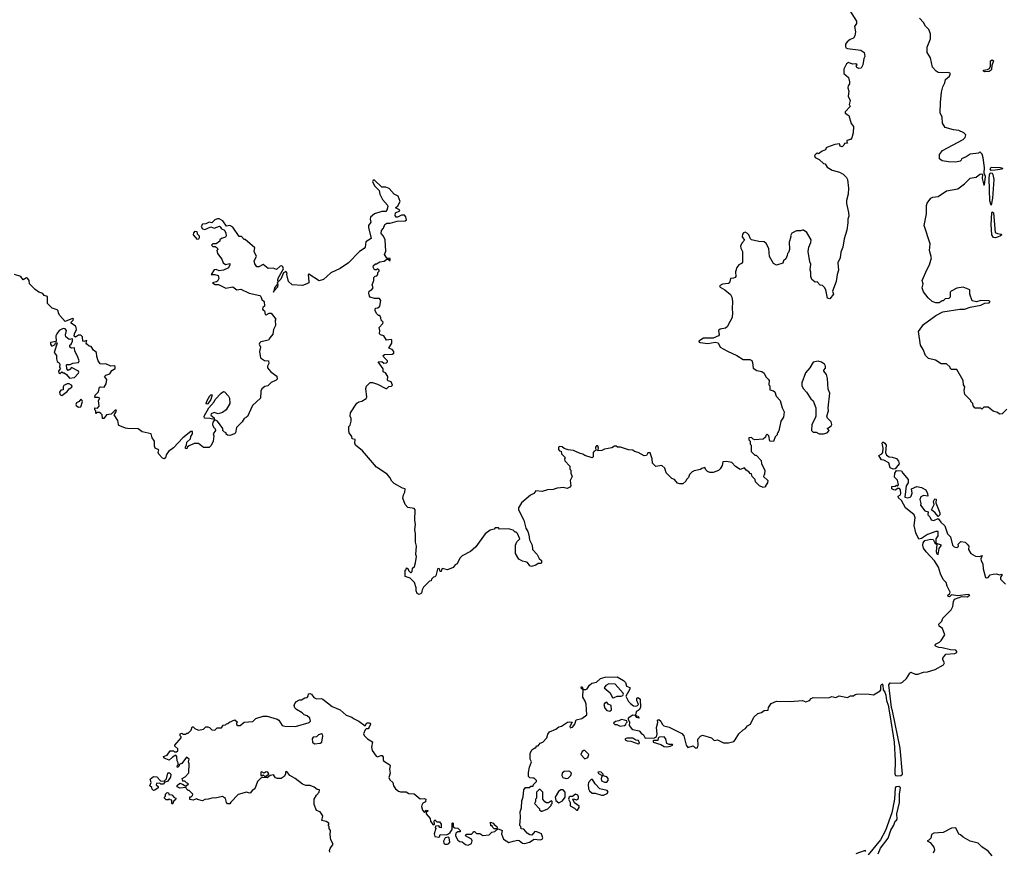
# Model space of a CAD drawing. Extents: x 2240384 to 2404287, y 351326 to 526670.
# Tile 57 of 256: x 2309169 to 2318621, y 384056 to 392040. Entities that reach past the tile are written whole.
import ezdxf

# ---------------------------------------------------------------- set-up
doc = ezdxf.new("R2010")
doc.units = 0

msp = doc.modelspace()

# ---------------------------------------------------------------- linework, layer by layer
at = {"layer": '0CON20XD'}
for points in [[(2317107.5, 392175), (2317203.3, 392025), (2317202.5, 392005), (2317183.6, 391973.6), (2317193.3, 391925), (2317187.5, 391885), (2317175, 391862), (2317140.9, 391849.1), (2317111.5, 391828.5), (2317096.2, 391805), (2317095.5, 391785.5), (2317101.3, 391771.3), (2317115, 391762), (2317245, 391748), (2317277.5, 391725), (2317282.5, 391685), (2317273.6, 391666.4), (2317262.5, 391605), (2317246.7, 391573.3), (2317225, 391572.5), (2317205, 391580), (2317200, 391595), (2317207.5, 391605), (2317197, 391617), (2317165, 391612.5), (2317125, 391630), (2317107.5, 391615), (2317080, 391565), (2317082.3, 391522.3), (2317125.8, 391485.8), (2317136.4, 391443.6), (2317136.1, 391423.9), (2317123.3, 391405), (2317120, 391385), (2317127.5, 391355), (2317123.3, 391305), (2317142.5, 391265), (2317132.5, 391225), (2317140, 391205), (2317092.5, 391155), (2317094.1, 391144.1), (2317128.9, 391118.9), (2317152.3, 391042.3), (2317172.5, 391015), (2317170.8, 390955), (2317156.7, 390905), (2317145, 390890), (2317110.7, 390879.3), (2317108.3, 390868.3), (2317116.7, 390855), (2317087.5, 390852.5), (2317080.8, 390835), (2317065, 390818.6), (2317046.2, 390825), (2317038.8, 390848.8), (2316995, 390842.5), (2316923, 390817), (2316911.7, 390808.3), (2316905, 390790), (2316871.7, 390778.3), (2316837, 390753), (2316825, 390757.5), (2316815, 390753.3), (2316798.8, 390735), (2316805, 390717.5), (2316845, 390697.5), (2316885, 390660), (2316900, 390655), (2316920, 390625), (2316970, 390595), (2317040, 390575), (2317075, 390557.5), (2317106.1, 390526.1), (2317116.7, 390505), (2317126.1, 390423.9), (2317123.8, 390365), (2317106, 390305), (2317106.2, 390275), (2317125, 390190), (2317128.8, 390155), (2317120, 390125), (2317120.7, 390089.3), (2317109.3, 390020.7), (2317082.5, 389935), (2317072.5, 389855), (2317053, 389807), (2317046.4, 389753.6), (2317022.5, 389705), (2317030, 389635), (2317016.7, 389595), (2317006.7, 389525), (2316972.5, 389435), (2316982.5, 389405), (2316945, 389360), (2316923.8, 389365), (2316907.1, 389447.1), (2316895, 389470), (2316875, 389487.5), (2316855, 389490), (2316825, 389523.3), (2316805, 389520), (2316772.5, 389545), (2316763.3, 389573.3), (2316763.3, 389615), (2316757, 389637), (2316763, 389693), (2316753.3, 389715), (2316737.5, 389815), (2316743.6, 389856.4), (2316765, 389900), (2316765.8, 389925.8), (2316725, 389997.5), (2316695, 390020), (2316685, 390020), (2316665, 390012.5), (2316625, 390012.5), (2316580.7, 389989.3), (2316567.5, 389965), (2316572.5, 389955), (2316557.5, 389905), (2316560, 389835), (2316550, 389805), (2316540, 389795), (2316537.5, 389775), (2316522.5, 389745), (2316502.5, 389725), (2316496.4, 389703.6), (2316435, 389682.5), (2316405, 389700), (2316367.5, 389765), (2316361.7, 389841.7), (2316335, 389890), (2316317, 389907), (2316265, 389910), (2316195.4, 389925.4), (2316183.3, 389935), (2316167.5, 389975), (2316155, 389988.8), (2316135, 390000), (2316117, 389993), (2316108.8, 389981.2), (2316103.3, 389955), (2316125.8, 389924.2), (2316102.5, 389895), (2316090, 389865), (2316091.2, 389845), (2316106.7, 389815), (2316107, 389713), (2316099.3, 389700.7), (2316073.3, 389686.7), (2316055, 389660), (2316040.7, 389619.3), (2316042.5, 389575), (2316036.4, 389563.6), (2316023, 389557), (2315994.1, 389555.9), (2315983.8, 389515), (2315975, 389506.2), (2315915, 389500), (2315886.7, 389485), (2315892.5, 389472.5), (2315937.6, 389447.6), (2315993, 389403), (2316006.4, 389376.4), (2316012.5, 389335), (2316007.5, 389265), (2316012.5, 389225), (2316010, 389185), (2315997.5, 389155), (2315986.2, 389143.8), (2315962.5, 389095), (2315945, 389077.5), (2315895, 389068.8), (2315878.8, 389055), (2315883.3, 389015), (2315877.5, 389005), (2315825, 388982), (2315735, 388981.4), (2315690, 388955), (2315692.5, 388945), (2315701.7, 388941.7), (2315775, 388931.2), (2315845, 388943.3), (2315875, 388937.5), (2315895, 388897.5), (2315965, 388857.5), (2316055, 388817.5), (2316115, 388777.5), (2316177, 388777), (2316196.4, 388766.4), (2316205, 388750)], [(2317891.7, 389368.3), (2317845, 389427.5), (2317832, 389465), (2317841.2, 389505), (2317833.6, 389536.4), (2317880, 389645), (2317903.3, 389685), (2317923.3, 389755), (2317903.3, 389825), (2317908.3, 389888.3), (2317853.3, 390065), (2317873.3, 390175), (2317873.3, 390255), (2317881.7, 390278.3), (2317915, 390327.5), (2317935, 390336.7), (2317985, 390342.5), (2318065, 390397.5), (2318175, 390417.5), (2318240, 390465), (2318295, 390520), (2318351.7, 390528.3), (2318385, 390556.2), (2318405, 390560), (2318412.5, 390555), (2318408.8, 390515), (2318425, 390450), (2318430, 390455), (2318439.4, 390535), (2318428.8, 390565), (2318430.6, 390620.6), (2318419.4, 390715), (2318408.3, 390748.3), (2318385, 390770), (2318375, 390760), (2318295, 390750), (2318256, 390724), (2318210, 390705), (2318208.3, 390691.7), (2318197, 390683), (2318155, 390671.2), (2318085, 390673.8), (2318025, 390683.8), (2318000, 390705), (2318000, 390745), (2318027.5, 390785), (2318225, 390890), (2318245, 390910), (2318252.5, 390935), (2318233.6, 390953.6), (2318185, 390977.5), (2318135, 390983.3), (2318054.1, 391004.1), (2318026.7, 391045), (2318023.8, 391105), (2318006.4, 391146.4), (2318008, 391245), (2318018.8, 391345), (2318030, 391395), (2318050, 391435), (2318056.7, 391465), (2318093.6, 391496.4), (2318104, 391524), (2318084.4, 391534.4), (2318025, 391528.8), (2317985, 391533.8), (2317966.7, 391545), (2317933.1, 391583.1), (2317914.3, 391675), (2317880, 391725), (2317881.9, 391775), (2317912.5, 391855), (2317912.5, 391905), (2317895.7, 391945), (2317865, 391978), (2317844.6, 392014.6), (2317806, 392055)], [(2318435, 391540.9), (2318421.2, 391545), (2318421.2, 391555), (2318459.3, 391560.7), (2318478.8, 391571.2), (2318488, 391595), (2318489.5, 391645), (2318505, 391654.4), (2318517.1, 391645), (2318500.9, 391599.1), (2318498.9, 391565), (2318494.2, 391555), (2318475, 391543.1), (2318435, 391540.9)], [(2318495, 390260), (2318482.1, 390302.1), (2318475.4, 390515), (2318478.2, 390551.8), (2318485, 390566.2), (2318495, 390571.2), (2318505, 390567.5), (2318512, 390555), (2318520, 390505), (2318509.2, 390325), (2318495, 390260)], [(2318495, 390592.5), (2318486.2, 390605), (2318496.2, 390623.8), (2318581.7, 390621.7), (2318602.5, 390615), (2318600, 390605), (2318535, 390593.8), (2318495, 390592.5)], [(2316205, 388750), (2316210, 388695), (2316245, 388672.5), (2316295, 388662.5), (2316316.4, 388646.4), (2316331.7, 388611.7), (2316355, 388590), (2316362.5, 388575), (2316360, 388535), (2316370, 388525), (2316370, 388485), (2316407, 388477), (2316418.3, 388468.3), (2316430, 388425), (2316470, 388385), (2316487.5, 388315), (2316507.5, 388275), (2316500, 388225), (2316477.5, 388185), (2316457, 388093), (2316440, 388065), (2316440, 388055), (2316420, 388035), (2316405, 387990), (2316370, 387995), (2316360, 388045), (2316345, 388060), (2316331.7, 388048.3), (2316328.3, 388031.7), (2316305, 388013.3), (2316225, 388007.5), (2316211.7, 388011.7), (2316195, 388030), (2316170, 388025), (2316170, 388005), (2316180, 387995), (2316180, 387965), (2316190, 387955), (2316190, 387895), (2316225, 387860), (2316238.3, 387858.3), (2316288.3, 387808.3), (2316290, 387775), (2316322.5, 387715), (2316320, 387675), (2316311.7, 387668.3), (2316310, 387655), (2316350, 387615), (2316347, 387593), (2316330, 387565), (2316330, 387555), (2316305, 387550), (2316270, 387565), (2316233, 387603), (2316230, 387625), (2316200, 387655), (2316195, 387680), (2316185, 387680), (2316169.3, 387699.3), (2316142.5, 387715), (2316126.7, 387736.7), (2316085, 387720), (2316040.7, 387750.7), (2316005, 387790), (2315955, 387797.5), (2315920, 387795), (2315911.7, 387758.3), (2315893, 387727), (2315877, 387713), (2315825, 387692.5), (2315795, 387692.5), (2315773, 387703), (2315757, 387717), (2315745, 387740), (2315718.3, 387731.7), (2315705, 387720), (2315645, 387710), (2315625, 387700), (2315600, 387675), (2315590, 387645), (2315570, 387625), (2315565, 387610), (2315536.1, 387583.9), (2315505, 387582.5), (2315485, 387590), (2315456.4, 387626.4), (2315430, 387635), (2315375, 387690), (2315362.5, 387735), (2315335, 387760), (2315275, 387750), (2315243, 387783), (2315240, 387825), (2315223, 387883), (2315198.8, 387881.2), (2315186.2, 387855), (2315165, 387851.2), (2315106.1, 387886.1), (2315072.5, 387895), (2315055, 387906.7), (2315015, 387911.2), (2314935.9, 387935.9), (2314907, 387937), (2314895, 387946.2), (2314880, 387945), (2314855, 387930), (2314783, 387917), (2314757, 387903), (2314720, 387900), (2314726.7, 387925), (2314717.7, 387947.7), (2314705, 387950), (2314696.7, 387935), (2314700, 387905), (2314685, 387897.5), (2314675.8, 387884.2), (2314675.9, 387844.1), (2314665, 387834.4), (2314595, 387856.7), (2314575, 387870), (2314550, 387875), (2314484.1, 387904.1), (2314435, 387910), (2314395, 387922.5), (2314378.3, 387938.3), (2314355, 387943.3), (2314343, 387937), (2314343, 387913), (2314351.7, 387901.7), (2314368.3, 387898.3), (2314371.7, 387871.7), (2314410, 387835), (2314400, 387825), (2314402.5, 387805), (2314450, 387755), (2314450, 387725), (2314460, 387715), (2314460, 387685), (2314472.5, 387655), (2314452.5, 387615), (2314460, 387565), (2314449.3, 387550.7), (2314425, 387540), (2314385, 387547.5), (2314360, 387545), (2314328.3, 387541.7), (2314291.7, 387528.3), (2314235, 387527.5), (2314185, 387508.8), (2314125, 387517.5), (2314105, 387492.5), (2314073.6, 387476.4), (2313987, 387403), (2313957.5, 387355), (2313957.5, 387335), (2314007.5, 387235), (2314028.3, 387158.3), (2314047.5, 387125), (2314057.5, 387095), (2314062.5, 387045), (2314088.8, 386995), (2314093.3, 386955), (2314136.7, 386905), (2314157, 386867), (2314178.3, 386848.3), (2314180, 386825), (2314175, 386820), (2314145, 386817.5), (2314125, 386803.3), (2314081.7, 386791.7), (2314065, 386797.5), (2314045, 386827.5), (2314026.4, 386836.4), (2313995, 386840), (2313960.7, 386860.7), (2313927.5, 386915), (2313930, 386995), (2313941.7, 387028.3), (2313970, 387055), (2313948.3, 387108.3), (2313935, 387120), (2313925, 387120), (2313905, 387140), (2313861.7, 387151.7), (2313775, 387150), (2313765, 387160), (2313735, 387160), (2313725, 387150), (2313685, 387140), (2313637, 387103), (2313549.5, 386980.5), (2313496.1, 386933.9), (2313417, 386893), (2313395, 386870), (2313367.5, 386815), (2313350, 386805), (2313329.3, 386780.7), (2313275, 386757.5), (2313225, 386770), (2313220, 386755), (2313215, 386742.5), (2313205, 386742.5), (2313198.3, 386768.3), (2313185, 386770), (2313180, 386765), (2313165, 386700), (2313155, 386690), (2313141.7, 386688.3), (2313121.7, 386668.3), (2313118.3, 386651.7), (2313101.7, 386648.3), (2313047, 386593), (2313033, 386567), (2313027.5, 386535), (2313005, 386522), (2312985, 386530), (2312976.7, 386555), (2312976.4, 386586.4), (2312960, 386635), (2312918.3, 386678.3), (2312870, 386695), (2312870, 386755), (2312878.3, 386761.7), (2312881.7, 386778.3), (2312898.3, 386768.3), (2312901.7, 386751.7), (2312921.7, 386731.7), (2312928.3, 386731.7), (2312937, 386743), (2312940, 386775), (2312958.3, 386791.7), (2312970, 386825), (2312977.5, 386885), (2312972.5, 386905), (2312977.5, 386985), (2312967.5, 387025), (2312970, 387105), (2312963.3, 387145), (2312970, 387195), (2312962.5, 387235), (2312966.2, 387335), (2312955, 387346.2), (2312895, 387358), (2312870, 387385), (2312847.5, 387445), (2312853, 387477), (2312867, 387503), (2312870, 387535), (2312843.3, 387543.3), (2312765, 387587.5), (2312740.7, 387610.7), (2312723.6, 387643.6), (2312695.9, 387675.9), (2312593.6, 387743.6), (2312459.3, 387899.3), (2312393.6, 387953.6), (2312387.5, 387975), (2312388.3, 388008.3), (2312360, 388015), (2312357, 388037), (2312332.5, 388075), (2312330, 388095), (2312330, 388135), (2312341.7, 388148.3), (2312352.5, 388185), (2312351.7, 388211.7), (2312342.5, 388235), (2312343.6, 388266.4), (2312405, 388357.5), (2312425, 388372.5), (2312453, 388377), (2312496.4, 388403.6), (2312502.5, 388415), (2312490.7, 388499.3), (2312497.5, 388522.5), (2312533, 388557), (2312555, 388557.5), (2312605, 388540), (2312685, 388500), (2312695, 388500), (2312713, 388517), (2312739.5, 388520.5), (2312747.9, 388532.1), (2312735, 388564.3), (2312705, 388572.5), (2312699.3, 388579.3), (2312703.8, 388615), (2312679.5, 388649.5), (2312659.3, 388659.3), (2312657, 388687), (2312610, 388755), (2312645, 388757.5), (2312665, 388742.5), (2312690, 388745), (2312700, 388755), (2312700, 388765), (2312665, 388800), (2312657.5, 388815), (2312672.5, 388825), (2312745, 388828.8), (2312762.3, 388837.7), (2312762, 388855), (2312745, 388873.8), (2312712.5, 388885), (2312742.5, 388935), (2312741.7, 388961.7), (2312735, 388970), (2312691.7, 388961.7), (2312665.9, 389005.9), (2312634.1, 389014.1), (2312622.5, 389025), (2312626.7, 389055), (2312620, 389085), (2312656.1, 389123.9), (2312657.5, 389135), (2312640, 389155), (2312637, 389177), (2312625, 389200), (2312615, 389200), (2312597.5, 389215), (2312582.5, 389245), (2312582.5, 389265), (2312588.3, 389271.7), (2312607, 389273), (2312625, 389290), (2312637.5, 389345), (2312621.7, 389361.7), (2312575, 389362.5), (2312535, 389376.7), (2312526.7, 389385), (2312520, 389415), (2312523.3, 389435), (2312550.5, 389449.5), (2312561.2, 389465), (2312553.3, 389495), (2312570, 389535), (2312570, 389565), (2312581.7, 389578.3), (2312598.3, 389581.7), (2312607, 389593), (2312608.3, 389611.7), (2312620, 389625), (2312620, 389635), (2312607, 389647), (2312595, 389640), (2312575, 389640), (2312562.5, 389665), (2312565, 389680), (2312583.9, 389696.1), (2312595, 389697.5), (2312625, 389716.7), (2312668.6, 389721.4), (2312695, 389740), (2312705, 389740), (2312715, 389727.5), (2312725, 389727.5), (2312727.1, 389735), (2312725, 389746.2), (2312695, 389750), (2312670, 389785), (2312683, 389817), (2312676.7, 389925), (2312660.7, 389960.7), (2312638.3, 389988.3), (2312643.8, 390015), (2312661.2, 390038.8), (2312675, 390073.3), (2312695, 390087.5), (2312725, 390088), (2312794.2, 390105.8), (2312870.9, 390109.1), (2312882.7, 390117.3), (2312877.5, 390147.5), (2312863.2, 390163.2), (2312835, 390164.3), (2312795, 390142.9), (2312784.4, 390144.4), (2312775, 390160), (2312777.5, 390185), (2312820, 390205), (2312816.2, 390215), (2312777.5, 390235), (2312798, 390252), (2312820.9, 390295), (2312802.7, 390345), (2312765, 390366.2), (2312715, 390420.8), (2312685, 390433.3), (2312645, 390433.1), (2312575, 390499.1), (2312561.7, 390498.3), (2312556.7, 390485), (2312573.8, 390445), (2312618.7, 390398.7), (2312626.7, 390365), (2312653, 390313), (2312699.5, 390259.5), (2312703.8, 390245), (2312695, 390212.5), (2312685, 390200), (2312645, 390198), (2312575, 390177.5), (2312538, 390145), (2312533.8, 390125), (2312540, 390095), (2312518.8, 390065), (2312518, 390045), (2312542.1, 389937.9), (2312493.1, 389906.9), (2312485, 389857.5), (2312475, 389843.3), (2312431.2, 389815), (2312324.3, 389705.7), (2312245, 389651.2), (2312155, 389608.8), (2312085.9, 389544.1), (2312045, 389534), (2311944.1, 389595.9), (2311937.5, 389592.5), (2311946.2, 389525), (2311943.3, 389515), (2311927, 389503), (2311885, 389488.8), (2311786, 389496), (2311750, 389525), (2311733.3, 389593.3), (2311737, 389607), (2311725, 389622.5), (2311701.2, 389608.8), (2311675, 389550), (2311651.7, 389521.7), (2311646.4, 389536.4), (2311650.5, 389559.5), (2311700.7, 389649.3), (2311695, 389668), (2311685, 389675.8), (2311670, 389675), (2311635, 389642.5), (2311603, 389653), (2311555, 389651.2), (2311505, 389690), (2311465, 389666.7), (2311445, 389666.7), (2311426.2, 389695), (2311420, 389725), (2311442.5, 389765), (2311420, 389815), (2311425, 389850), (2311335, 389930), (2311325, 389930), (2311297, 389957), (2311275, 389960), (2311215, 390047.5), (2311185, 390062.5), (2311155, 390056.7), (2311119.3, 390109.3), (2311085, 390127.5), (2311067, 390127), (2311041.7, 390118.3), (2311015, 390090), (2310987, 390097), (2310955, 390080), (2310925, 390076.7), (2310910, 390055), (2310925, 390032.5), (2310945, 390026.7), (2311005, 390050), (2311035, 390037.5), (2311086.4, 390056.4), (2311095, 390052.5), (2311105, 390033.3), (2311135, 390020), (2311149.3, 389989.3), (2311152.5, 389965), (2311146.4, 389953.6), (2311105, 389940), (2311090, 389925), (2311090, 389915), (2311055, 389887.5), (2311023, 389887), (2311010, 389875), (2311023, 389863), (2311045, 389862.5), (2311065, 389850), (2311070, 389835), (2311062.5, 389825), (2311066.7, 389795), (2311110.5, 389740.5), (2311122.5, 389705), (2311145, 389690), (2311185, 389700), (2311186.7, 389685), (2311175, 389657.5), (2311125, 389636), (2311085, 389627.5), (2311055, 389642.5), (2311035, 389637.5), (2311007.5, 389595), (2311042.3, 389592.3)], [(2318535, 389946), (2318518, 389948), (2318500, 389975), (2318496.5, 390075), (2318500, 390185), (2318505, 390196.7), (2318517.5, 390185), (2318535, 389997.5), (2318555, 389987.5), (2318591.7, 389981.7), (2318597.5, 389975), (2318585, 389963.3), (2318555, 389952.5), (2318535, 389946)], [(2310875, 389931.2), (2310837.5, 389975), (2310840.8, 389995), (2310855, 390008.6), (2310870, 390005), (2310874.3, 389984.3), (2310892, 389965), (2310892.5, 389945), (2310885, 389933.3), (2310875, 389931.2)], [(2311042.3, 389592.3), (2311073.3, 389583.3), (2311082.5, 389555), (2311069.3, 389530.7), (2311057.5, 389522.5), (2311020, 389515), (2311045, 389496.7), (2311076.4, 389496.4), (2311147, 389463), (2311216.4, 389476.4), (2311255, 389447.5), (2311291.7, 389451.7), (2311373.6, 389413.6), (2311473.6, 389393.6), (2311483.3, 389383.3), (2311492.5, 389355), (2311517.5, 389335), (2311519.3, 389290.7), (2311504.3, 389275.7), (2311501.2, 389261.2), (2311505, 389250), (2311520, 389245), (2311525, 389210), (2311535, 389207.5), (2311565, 389222.5), (2311581.7, 389221.7), (2311627.5, 389165), (2311622.5, 389155), (2311626.4, 389103.6), (2311606.7, 389065), (2311600.7, 389019.3), (2311570, 388985), (2311558.3, 388961.7), (2311485, 388947.5), (2311470, 388935), (2311467.5, 388925), (2311480, 388895), (2311472.5, 388855), (2311480, 388795), (2311518.3, 388768.3), (2311556.7, 388765), (2311560.7, 388739.3), (2311547.5, 388715), (2311548.3, 388698.3), (2311580.7, 388660.7), (2311636.4, 388616.4), (2311641.7, 388588.3), (2311631.7, 388578.3), (2311581.7, 388558.3), (2311550, 388525), (2311523, 388517), (2311493.6, 388496.4), (2311482.5, 388475), (2311480, 388405), (2311402.5, 388335), (2311355, 388230), (2311345, 388222.5), (2311325, 388210), (2311305, 388180), (2311250, 388125), (2311240, 388075), (2311230, 388065), (2311185, 388047.5), (2311165, 388050), (2311151.7, 388061.7), (2311150, 388075), (2311135, 388080), (2311120, 388095), (2311120, 388115), (2311067, 388187), (2311041.7, 388198.3), (2311035, 388193.3), (2311023.3, 388175), (2311020, 388155), (2311029.3, 388129.3), (2311045, 388112.5), (2311048.8, 388095), (2311027.5, 388065), (2311032.5, 388045), (2311027, 387993), (2311008.3, 387951.7), (2310987, 387933), (2310935, 387932.5), (2310885, 387970), (2310845, 387970), (2310795, 387950), (2310781.7, 387938.3), (2310775, 387920), (2310761.7, 387921.7), (2310760, 387935), (2310771.7, 387958.3), (2310773.3, 387985), (2310810, 388015), (2310813, 388037), (2310827.5, 388065), (2310826.7, 388086.7), (2310813, 388087), (2310735, 388026.7), (2310645, 387928.8), (2310597.5, 387895), (2310576.7, 387863.3), (2310570, 387835), (2310555, 387823.8), (2310540.5, 387830.5), (2310505, 387870), (2310497.5, 387885), (2310505, 387910), (2310470, 387925), (2310462.5, 387945), (2310462.5, 387995), (2310440, 388025), (2310430, 388065), (2310345, 388084), (2310305, 388113.3), (2310205, 388113.8), (2310185, 388118.8), (2310129.3, 388139.3), (2310120, 388145), (2310117.5, 388155), (2310111.7, 388191.7), (2310077.5, 388245), (2310097, 388283), (2310095, 388290), (2310085, 388290), (2310047, 388253), (2310003, 388247), (2309978.3, 388211.7), (2309965, 388210), (2309960, 388245), (2309948.3, 388258.3), (2309935, 388270), (2309915, 388270), (2309900, 388260), (2309900, 388285), (2309890, 388295), (2309890, 388315), (2309915, 388310), (2309931.7, 388328.3), (2309927, 388383), (2309937.5, 388405), (2309923.6, 388413.6), (2309891.7, 388411.7), (2309894, 388435), (2309925, 388467.5), (2309935, 388511.2), (2309945, 388515.8), (2309979.2, 388510.8), (2310000, 388545), (2310006.2, 388585), (2309983.3, 388615), (2309995, 388626), (2310035, 388640), (2310055, 388673.3), (2310085, 388690), (2310085, 388710), (2310075, 388717.5), (2310045, 388712.5), (2309995, 388736.2), (2309965, 388731.2), (2309943.3, 388735), (2309923.3, 388765), (2309908.8, 388805), (2309905.4, 388845.4), (2309878.3, 388868.3), (2309855, 388902.5), (2309835, 388906.7), (2309812.5, 388925), (2309807.5, 388935), (2309815, 388960), (2309785, 388950), (2309774, 388954), (2309773.3, 388995), (2309755, 389010), (2309735, 389010), (2309705, 388992.5), (2309691.2, 389001.2), (2309693.8, 389025), (2309713.3, 389065), (2309712.5, 389085), (2309705, 389097.5), (2309664, 389125), (2309664.2, 389135.8), (2309682.5, 389155), (2309685, 389167.5), (2309675, 389170), (2309605, 389143.8), (2309555, 389200), (2309543, 389223), (2309540, 389245), (2309530, 389255), (2309481.7, 389271.7), (2309437.5, 389315), (2309435, 389382.5), (2309405, 389392.5), (2309390, 389410), (2309353, 389423), (2309318.3, 389448.3), (2309262.5, 389505), (2309260, 389535), (2309245, 389560), (2309235, 389562.5), (2309203, 389543), (2309180, 389575), (2309120, 389595)], [(2311605, 389422.5), (2311607.4, 389433.4), (2311607.7, 389434.9), (2311646.7, 389475), (2311650, 389495), (2311645, 389520), (2311642.5, 389505), (2311614.3, 389465), (2311607.7, 389434.9), (2311607.4, 389433.4), (2311605, 389422.5)], [(2318645, 388300), (2318600, 388255), (2318575, 388252.5), (2318555, 388270), (2318515, 388280), (2318465, 388320), (2318425, 388320), (2318405, 388300), (2318395, 388310), (2318341.7, 388311.7), (2318323, 388333), (2318320, 388355), (2318300, 388375), (2318300, 388385), (2318243, 388443), (2318235, 388480), (2318242.5, 388515), (2318230, 388535), (2318227.5, 388575), (2318165, 388680), (2318115, 388680), (2318100, 388695), (2318100, 388705), (2318067, 388737), (2318015, 388736.7), (2317961.7, 388771.7), (2317895, 388787.5), (2317863.3, 388815), (2317841.2, 388875), (2317818, 388915), (2317798.8, 389045), (2317845, 389113.3), (2317965, 389200), (2318032.5, 389235), (2318195, 389261.2), (2318239.3, 389260.7), (2318295, 389281.2), (2318395, 389299.5), (2318435, 389317.5), (2318475, 389320.5), (2318484.2, 389335), (2318472.2, 389342.2), (2318396.5, 389343.5), (2318355, 389331.1), (2318312.3, 389342.3), (2318290, 389405), (2318290, 389445), (2318225, 389472.5), (2318165, 389462.5), (2318110, 389435), (2318100, 389425), (2318100, 389375), (2318088.3, 389361.7), (2318055, 389360), (2318035, 389340), (2318025, 389340), (2317995, 389322.5), (2317965, 389322.5), (2317930, 389335), (2317891.7, 389368.3)], [(2309648.3, 388598.3), (2309695, 388603.3), (2309733.3, 388645), (2309737.5, 388655), (2309732.5, 388665), (2309665, 388700), (2309649.3, 388680.7), (2309633, 388673), (2309621.7, 388688.3), (2309620, 388725), (2309625, 388730), (2309655, 388730), (2309678.3, 388741.7), (2309732.5, 388747.5), (2309738.8, 388765), (2309725, 388810), (2309698.3, 388858.3), (2309695, 388890), (2309665, 388887.5), (2309650, 388895), (2309650, 388915), (2309662.5, 388925), (2309677.5, 388955), (2309677, 388977), (2309645, 388970), (2309613.6, 388993.6), (2309608.8, 389015), (2309620, 389055), (2309605, 389072.9), (2309585, 389074.4), (2309548, 389055), (2309526.7, 389025), (2309517.5, 389005), (2309518.3, 388951.7), (2309465, 388940), (2309463.6, 388923.6), (2309475, 388910), (2309485, 388910), (2309508.3, 388921.7), (2309511.7, 388938.3), (2309525, 388940), (2309530, 388935), (2309500, 388845), (2309522.5, 388815), (2309521.2, 388785), (2309528.8, 388758.8), (2309547.5, 388745), (2309553, 388733), (2309552.5, 388705), (2309560, 388695), (2309543, 388667), (2309545, 388650), (2309555, 388640), (2309575, 388660), (2309585, 388650), (2309595, 388650), (2309620, 388635), (2309648.3, 388598.3)], [(2316885, 388062.5), (2316920, 388075), (2316940, 388095), (2316920, 388115), (2316935, 388120), (2316959.3, 388140.7), (2316966.7, 388155), (2316960.7, 388180.7), (2316923.9, 388213.9), (2316917.5, 388235), (2316932.5, 388285), (2316930, 388315), (2316946, 388455), (2316931.4, 388491.4), (2316925.5, 388595), (2316915.7, 388635), (2316888.8, 388665), (2316888, 388675), (2316905.6, 388695), (2316903.8, 388715), (2316895, 388732.5), (2316865, 388752.5), (2316835, 388760), (2316785, 388752.5), (2316753.6, 388696.4), (2316711.7, 388648.3), (2316677.5, 388555), (2316677.5, 388525), (2316692.5, 388495), (2316722.5, 388465), (2316765, 388400), (2316785, 388380), (2316812.5, 388315), (2316812.5, 388235), (2316807, 388213), (2316772.5, 388155), (2316770, 388095), (2316785, 388080), (2316815, 388080), (2316843, 388063), (2316885, 388062.5)], [(2309575, 388433.3), (2309625, 388470), (2309644.2, 388495.8), (2309669.5, 388510.5), (2309673, 388523), (2309665, 388532.5), (2309645, 388542.5), (2309625, 388542.5), (2309593.6, 388526.4), (2309587.5, 388515), (2309587.5, 388485), (2309565, 388482.5), (2309551.2, 388465), (2309554, 388445), (2309563.8, 388435), (2309575, 388433.3)], [(2309735, 388321.2), (2309755, 388323.3), (2309772.5, 388375), (2309770, 388385), (2309755, 388396), (2309740, 388375), (2309715, 388362.5), (2309707.5, 388345), (2309712.5, 388335), (2309735, 388321.2)], [(2311035, 388200), (2310995, 388210), (2310943, 388213), (2310940, 388235), (2310985, 388313.3), (2311035, 388371.2), (2311046.6, 388393.4), (2311104.4, 388455.6), (2311125, 388470), (2311135, 388467.5), (2311172.5, 388425), (2311182.5, 388405), (2311187.5, 388355), (2311150, 388295), (2311115, 388270), (2311075, 388257.5), (2311035, 388270), (2311007.5, 388255), (2311003, 388243), (2311035, 388217.5), (2311035, 388200)], [(2310965, 388350), (2310958.3, 388358.3), (2310967.5, 388385), (2310995, 388430), (2311005, 388437.5), (2311017, 388437), (2311005, 388392.5), (2310975, 388353.3), (2310965, 388350)], [(2317555, 387725.7), (2317527.1, 387737.1), (2317511.4, 387785), (2317465, 387811.9), (2317443.3, 387815), (2317417.5, 387855), (2317446.8, 387873.2), (2317454.5, 387885.5), (2317459.4, 387925), (2317449.2, 387975), (2317455, 387987.5), (2317475, 387974.3), (2317487.3, 387955), (2317481.4, 387885), (2317489.7, 387859.7), (2317515, 387844), (2317545, 387841.2), (2317586.1, 387826.1), (2317605, 387800), (2317613.3, 387775), (2317575, 387728.8), (2317555, 387725.7)], [(2311250, 385285), (2311251.7, 385271.7), (2311263, 385263), (2311285, 385262.5), (2311323, 385297), (2311407, 385303), (2311435, 385330), (2311505, 385353.3), (2311545, 385352.5), (2311640, 385325), (2311657.5, 385315), (2311687.5, 385265), (2311715, 385256), (2311815.9, 385254.1), (2311947, 385293), (2311960, 385305), (2311953, 385333), (2311930, 385355), (2311900, 385365), (2311880, 385385), (2311826.1, 385416.1), (2311811.7, 385431.7), (2311803.8, 385455), (2311810, 385475), (2311825, 385493.3), (2311855, 385510), (2311875, 385510), (2311905, 385530), (2311928.3, 385531.7), (2311940, 385545), (2311941.7, 385568.3), (2311955, 385570), (2311970, 385565), (2311993.3, 385533.3), (2312018.3, 385518.3), (2312063, 385523), (2312080, 385515), (2312170, 385445), (2312245, 385413.3), (2312301.7, 385361.7), (2312357.5, 385345), (2312375, 385330), (2312425.7, 385305.7), (2312485, 385260), (2312501.2, 385288.8), (2312525, 385290), (2312532.5, 385285), (2312536.2, 385275), (2312525, 385247.5), (2312515, 385232.5), (2312495, 385232.5), (2312485, 385223.3), (2312471.2, 385185), (2312476.4, 385166.4), (2312507.5, 385135), (2312557, 385107), (2312546.7, 385055), (2312552.5, 385025), (2312590.3, 384970.3), (2312605, 384964.2), (2312635, 384976.2), (2312650, 384975), (2312659.3, 384959.3), (2312657.5, 384935), (2312662.5, 384925), (2312722.5, 384885), (2312726.7, 384875), (2312718, 384845), (2312725.7, 384805), (2312711.4, 384765), (2312721.7, 384741.7), (2312752.5, 384715), (2312756.7, 384685), (2312776.7, 384655), (2312805, 384632), (2312825, 384626.7), (2312878.3, 384628.3), (2312905, 384612), (2312955, 384606.2), (2313015, 384560), (2313053, 384563), (2313067.5, 384555), (2313065, 384530), (2313040.7, 384519.3), (2313030.7, 384499.3), (2313027.5, 384485), (2313035, 384450), (2313055, 384430), (2313075, 384450), (2313090, 384445), (2313071.7, 384428.3), (2313070, 384415), (2313110, 384370), (2313113.8, 384345), (2313135, 384312.5), (2313145, 384310), (2313150, 384315), (2313147.5, 384345), (2313155, 384356.7), (2313175, 384340), (2313198.3, 384338.3), (2313216.7, 384315), (2313215, 384280), (2313203.6, 384283.6), (2313191.7, 384301.7), (2313161.7, 384298.3), (2313157.5, 384285), (2313162.5, 384275), (2313146.7, 384225), (2313155, 384197.5), (2313188.3, 384191.7), (2313200, 384195), (2313205, 384217.5), (2313265, 384212.5), (2313286.4, 384223.6), (2313303, 384237), (2313320, 384265), (2313320, 384325), (2313325, 384330), (2313330, 384325), (2313331.7, 384291.7), (2313345, 384282.5), (2313375, 384277.5), (2313397.5, 384255), (2313397, 384243), (2313375, 384242.5), (2313355, 384230), (2313353, 384207), (2313362.5, 384185), (2313374.1, 384164.1), (2313395, 384150), (2313416.1, 384146.1), (2313450, 384120), (2313475, 384115.8), (2313505, 384131.2), (2313513.8, 384155), (2313505, 384173.3), (2313450, 384205), (2313455, 384220), (2313505, 384220), (2313522.5, 384235), (2313525, 384247.5), (2313535, 384247.5), (2313555, 384227.5), (2313585, 384227.5), (2313615, 384208), (2313675, 384212.5), (2313701.7, 384238.3), (2313730, 384245), (2313741.7, 384258.3), (2313765, 384270), (2313800, 384255), (2313793.8, 384225), (2313815, 384173.3), (2313865, 384138.8), (2313905, 384154.2), (2313951.2, 384161.2), (2313965, 384158.8), (2313995, 384134.2), (2314019.5, 384130.5), (2314062.5, 384145), (2314108.8, 384171.2), (2314165, 384166), (2314185, 384171.2), (2314191.2, 384185), (2314180, 384225), (2314135, 384244.3), (2314115, 384245.8), (2314085, 384210), (2314065, 384213.3), (2314040.5, 384230.5), (2314008.3, 384268.3), (2313981.7, 384271.7), (2313980, 384295), (2313970, 384305), (2313976.7, 384385), (2313972.5, 384435), (2313986.4, 384473.6), (2313989.3, 384540.7), (2314001.7, 384578.3), (2314007.5, 384645), (2314025, 384667.5), (2314065, 384670), (2314075, 384680), (2314098.3, 384681.7), (2314101.7, 384698.3), (2314130, 384725), (2314130, 384735), (2314108.3, 384758.3), (2314095, 384757.5), (2314065, 384760), (2314052.5, 384775), (2314053, 384813), (2314063.8, 384865), (2314082.5, 384915), (2314070.5, 384940.5), (2314068.8, 384995), (2314085, 385030), (2314115, 385050), (2314125, 385050), (2314131.7, 385068.3), (2314145, 385070), (2314167, 385093), (2314190, 385105), (2314230, 385145), (2314238.3, 385181.7), (2314255, 385202.5), (2314315, 385227.5), (2314345, 385250), (2314371.7, 385258.3), (2314427.5, 385295), (2314445, 385300), (2314472.5, 385295), (2314450, 385255), (2314455, 385242.5), (2314475, 385246.7), (2314498.8, 385275), (2314512.1, 385317.9), (2314565, 385330), (2314612.5, 385365), (2314607.6, 385467.6), (2314598.6, 385498.6), (2314574, 385535), (2314580, 385610), (2314562.5, 385615), (2314560, 385635), (2314570, 385635), (2314580, 385610), (2314605, 385610), (2314617.5, 385615), (2314640, 385650), (2314661.2, 385668.8), (2314705, 385680), (2314745, 385714), (2314791.2, 385728.8), (2314905, 385730.8), (2314965, 385696), (2314983.3, 385675), (2314995, 385640), (2315025, 385630), (2315025.9, 385614.1), (2314987.5, 385545), (2315012.5, 385495), (2315032.5, 385475), (2315063, 385453), (2315085, 385450), (2315100, 385455), (2315110, 385465), (2315093.3, 385505), (2315093, 385527), (2315105, 385532.5), (2315126.2, 385515), (2315130, 385435), (2315117.5, 385415), (2315087.5, 385395), (2315080, 385365), (2315080, 385360), (2315105, 385352.5), (2315117.5, 385332.5), (2315095, 385340), (2315080, 385360), (2315055, 385362.5), (2315010, 385335), (2315010, 385325), (2315022.5, 385295), (2315020, 385265), (2315042.5, 385235), (2315056, 385226), (2315115, 385212.9), (2315135, 385188.8), (2315156.7, 385175), (2315173, 385143), (2315263.6, 385146.4), (2315283.8, 385156.2), (2315289.2, 385185), (2315280.8, 385245), (2315296.1, 385293.9), (2315293.3, 385315), (2315305, 385320), (2315322.5, 385305), (2315337.5, 385275), (2315351.7, 385261.7), (2315405, 385247.5), (2315526.4, 385186.4), (2315543.6, 385163.6), (2315567.5, 385075), (2315583, 385053), (2315635, 385070), (2315655, 385050), (2315675, 385050), (2315682.5, 385075), (2315678.3, 385131.7), (2315705, 385160), (2315725, 385170), (2315810, 385145), (2315835, 385120), (2315867, 385127), (2315925, 385096.7), (2315975, 385096.7), (2316025, 385110), (2316037.5, 385125), (2316073.3, 385185), (2316115, 385223.3), (2316137.5, 385235), (2316155, 385260), (2316185, 385277.5), (2316216.1, 385343.9), (2316255, 385377.5), (2316290.7, 385389.3), (2316315, 385406.7), (2316355, 385410), (2316357.5, 385435), (2316383.3, 385475), (2316435, 385498.8), (2316565, 385494), (2316685, 385503.8), (2316715, 385491.2), (2316750, 385505), (2316766.7, 385523.3), (2316787, 385533), (2316935, 385530), (2316965, 385541.2), (2317005, 385534), (2317035, 385547.8), (2317115, 385532.5), (2317145, 385550), (2317175, 385547.5), (2317190, 385560), (2317215, 385566.5), (2317325, 385566), (2317365, 385558.8), (2317430, 385595), (2317436.7, 385605), (2317436, 385645), (2317445, 385663.3), (2317455, 385652.5), (2317457.1, 385607.1), (2317472.9, 385585), (2317482.9, 385555), (2317489.5, 385505), (2317507.7, 385457.7), (2317522.9, 385365), (2317564.2, 385105), (2317574.2, 384924.2), (2317570.1, 384800.1), (2317577.3, 384785), (2317595, 384779.4), (2317626.9, 384783.1), (2317645.5, 384795), (2317621.9, 385045), (2317548.8, 385405), (2317537.3, 385435), (2317514.3, 385655.7), (2317525, 385672.5), (2317625, 385670), (2317645, 385680), (2317683.9, 385716.1), (2317714.4, 385765.6), (2317725, 385776.7), (2317765, 385756.9), (2317792.5, 385757.5), (2317845, 385777.1), (2317885, 385777.5), (2317958.7, 385801.3), (2318036.7, 385845), (2318047.5, 385865), (2318030, 385895), (2318030.7, 385909.3), (2318060.7, 385949.3), (2318145, 385955.7), (2318164, 385965), (2318165.3, 385975.3), (2318155, 385986.7), (2318105, 385990), (2318025, 386010), (2317991.7, 386011.7), (2317960, 386025), (2317956, 386035), (2317961.2, 386045), (2318000, 386065), (2318015, 386080), (2318050, 386135), (2318027.5, 386195), (2317995.8, 386215.8), (2317994, 386235), (2318022.5, 386265), (2318032.5, 386295), (2318112.5, 386375), (2318126.7, 386405), (2318132.5, 386455), (2318143.3, 386475), (2318215, 386501.2), (2318265, 386498.8), (2318290, 386515), (2318275, 386522.5), (2318175, 386509.2), (2318115, 386516.7), (2318095, 386500), (2318081.1, 386501.1), (2318078, 386515), (2318097.7, 386532.3), (2318100, 386545), (2318071.5, 386601.5), (2318063.1, 386635), (2318035, 386666.2), (2318008.9, 386718.9), (2317989.2, 386785), (2317951.2, 386845), (2317869.8, 386929.7), (2317846.7, 386965), (2317838.8, 386995), (2317841.2, 387018.8), (2317859.5, 387040.5), (2317915, 387053.1), (2317939.5, 387049.5), (2317955, 387017.5), (2317972, 387002), (2317965.6, 386935), (2317975, 386912), (2317985, 386906.2), (2317997.2, 386962.8), (2318017.5, 386995), (2317971.7, 387011.7), (2317967.1, 387027.1), (2317965.8, 387055), (2317986.9, 387083.1), (2317986.4, 387125), (2317965, 387126.5), (2317884.1, 387095.9), (2317825, 387058.8), (2317802, 387052), (2317773.1, 387115), (2317754.6, 387184.6), (2317764.1, 387255.9), (2317757.1, 387285), (2317672.5, 387355), (2317633.6, 387423.6), (2317605, 387450), (2317603, 387467), (2317625, 387477.5), (2317628.8, 387491.2), (2317625.6, 387525.6), (2317615, 387540), (2317595, 387540), (2317576.4, 387523.6), (2317560, 387525), (2317540, 387535), (2317541.7, 387558.3), (2317575, 387560), (2317585, 387570), (2317595, 387560), (2317606.7, 387573.3), (2317595, 387617.5), (2317568, 387648), (2317570.8, 387685), (2317585, 387711.2), (2317635, 387710), (2317645.7, 387685), (2317697.5, 387625), (2317697.5, 387595), (2317679.2, 387565), (2317666.7, 387456.7), (2317695, 387448), (2317716.2, 387455), (2317726.2, 387465), (2317736.7, 387495), (2317730, 387535), (2317783, 387557), (2317825, 387550), (2317867.5, 387525), (2317885, 387492.5), (2317885.8, 387464.2), (2317845, 387472), (2317820, 387460), (2317810, 387435), (2317820, 387395), (2317818.3, 387378.3), (2317857.5, 387325), (2317890, 387315), (2317887.5, 387285), (2317905, 387266.7), (2317918, 387238), (2317945, 387232.5), (2317985, 387250), (2318011.2, 387215), (2318051.7, 387181.7), (2318077.5, 387105), (2318103.8, 387075), (2318124.3, 386994.3), (2318139.3, 386979.3), (2318165, 386972.5), (2318175, 386977.5), (2318182.5, 386985), (2318177.5, 387005), (2318205, 387030), (2318245, 387023.8), (2318265.9, 387005.9)], [(2317985, 387270), (2317956.5, 387306.5), (2317923.6, 387333.6), (2317947.5, 387385), (2317940, 387415), (2317955, 387438.8), (2317965.6, 387435.6), (2317963, 387403), (2318003.8, 387305), (2318002.5, 387285), (2317985, 387270)], [(2318265.9, 387005.9), (2318280, 386985), (2318277.5, 386955), (2318300, 386915), (2318345, 386890), (2318385, 386887.5), (2318410, 386895), (2318397.5, 386865), (2318400, 386845), (2318416.7, 386815), (2318417, 386767), (2318441.2, 386685), (2318455, 386680.8), (2318467.5, 386685), (2318485, 386710), (2318515, 386717.5), (2318545, 386720), (2318575, 386710), (2318597, 386717), (2318596.7, 386705), (2318583.6, 386686.4), (2318585, 386670), (2318631.7, 386621.7)], [(2314865, 385530), (2314875, 385532.5), (2314905, 385546), (2314943.9, 385546.1), (2314957.7, 385552.3), (2314966.7, 385563.3), (2314963.8, 385575), (2314885, 385661.2), (2314825, 385663.3), (2314795, 385646.7), (2314780, 385625), (2314837.7, 385577.7), (2314857, 385537), (2314865, 385530)], [(2314835, 385400), (2314850, 385415), (2314847.5, 385455), (2314820, 385470), (2314806.1, 385486.1), (2314800, 385485), (2314782.5, 385475), (2314777.5, 385465), (2314785, 385430), (2314805, 385407.5), (2314835, 385400)], [(2312146, 384046), (2312142, 384065), (2312148.3, 384081.7), (2312180, 384125), (2312157, 384167), (2312150, 384215), (2312153.3, 384255), (2312140, 384275), (2312140, 384295), (2312130, 384305), (2312137.5, 384312.5), (2312137.5, 384325), (2312111.7, 384341.7), (2312071.2, 384351.2), (2312078.8, 384395), (2312055, 384433.3), (2312017, 384447), (2311996.7, 384505), (2311996.7, 384555), (2312018, 384595), (2312043.3, 384625), (2312047.5, 384645), (2312025, 384648.8), (2311995, 384671.2), (2311957.3, 384687.3), (2311915, 384686.2), (2311885, 384699.4), (2311813.3, 384755), (2311761.2, 384785), (2311735, 384822.5), (2311722, 384818), (2311720, 384795), (2311707.3, 384772.7), (2311680, 384755), (2311645, 384753.8), (2311625, 384760), (2311605, 384790), (2311575, 384782.5), (2311545, 384760), (2311497, 384763), (2311485, 384757.5), (2311452.5, 384727.5), (2311425.8, 384655), (2311400, 384640), (2311385, 384617.5), (2311375, 384612.5), (2311345, 384623.8), (2311267.5, 384602.5), (2311197.5, 384527.5), (2311185, 384512.5), (2311165, 384512.5), (2311153.3, 384525), (2311143.6, 384563.6), (2311115, 384581.2), (2311045, 384566.7), (2311025, 384570), (2310980, 384555), (2310945, 384552.5), (2310925, 384541.2), (2310875, 384552.5), (2310865, 384560), (2310835, 384547.5), (2310801.7, 384551.7), (2310801.7, 384578.3), (2310815, 384580), (2310828.3, 384591.7), (2310830, 384605), (2310795, 384640), (2310785, 384640), (2310770, 384655), (2310768.3, 384668.3), (2310705, 384662.5), (2310680, 384675), (2310681.7, 384688.3), (2310705, 384710), (2310731.7, 384701.7), (2310765, 384680), (2310790, 384705), (2310771.7, 384711.7), (2310755, 384730), (2310735, 384730), (2310730, 384755), (2310758.3, 384771.7), (2310791.7, 384808.3), (2310797.5, 384895), (2310790, 384915), (2310795, 384940), (2310771.7, 384958.3), (2310725, 384900), (2310701.7, 384888.3), (2310700, 384875), (2310685, 384860), (2310680, 384875), (2310690, 384885), (2310690, 384905), (2310680, 384925), (2310677, 384967), (2310668.3, 384978.3), (2310635, 384960), (2310605, 384930), (2310555, 384950), (2310550, 384965), (2310585, 384980), (2310615, 385020), (2310645, 385020), (2310655, 385010), (2310675, 385010), (2310688.3, 385021.7), (2310688.3, 385038.3), (2310660, 385065), (2310660, 385075), (2310720, 385145), (2310720, 385155), (2310710, 385165), (2310710, 385185), (2310725, 385190), (2310735, 385180), (2310765, 385180), (2310775, 385190), (2310785, 385190), (2310815, 385220), (2310825, 385250), (2310835, 385250), (2310850, 385235), (2310885, 385220), (2310935, 385230), (2310955, 385250), (2310975, 385250), (2310990, 385245), (2311015, 385222.5), (2311035, 385220), (2311045, 385222.5), (2311065, 385242.5), (2311105, 385240), (2311121.7, 385268.3), (2311145, 385270), (2311155, 385280), (2311168.3, 385281.7), (2311183, 385297), (2311233, 385317), (2311260, 385295), (2311250, 385285)], [(2314935, 385257.5), (2314975, 385262.5), (2314988.3, 385271.7), (2314990, 385285), (2315000, 385295), (2314998.3, 385308.3), (2314976.4, 385316.4), (2314945, 385322.5), (2314921.7, 385308.3), (2314888.3, 385301.7), (2314870, 385285), (2314883, 385273), (2314901.7, 385271.7), (2314935, 385257.5)], [(2311998, 385088), (2312055, 385092.5), (2312070, 385105), (2312080.6, 385165), (2312077.5, 385177.5), (2312065, 385184.3), (2312037.5, 385175), (2312020, 385155), (2311987.5, 385152.5), (2311977.5, 385135), (2311980, 385105), (2311998, 385088)], [(2315105, 385087.5), (2315115, 385090), (2315120, 385095), (2315109.3, 385119.3), (2315083, 385123), (2315055, 385142.5), (2314997, 385143), (2314982.5, 385135), (2314980, 385125), (2315000, 385115), (2315035, 385112.5), (2315105, 385087.5)], [(2315375, 385057.5), (2315405, 385062.5), (2315440, 385075), (2315435, 385080), (2315405, 385080), (2315381.7, 385091.7), (2315373.3, 385135), (2315355, 385153.3), (2315308.3, 385151.7), (2315298.3, 385141.7), (2315295, 385120), (2315255, 385120), (2315250, 385115), (2315250, 385105), (2315325, 385082.5), (2315355, 385062.5), (2315375, 385057.5)], [(2314595, 384942.5), (2314623, 384957), (2314632.5, 384985), (2314595, 385022.5), (2314585, 385023.3), (2314570, 385015), (2314557.5, 384985), (2314595, 384942.5)], [(2310455, 384640), (2310441.7, 384651.7), (2310438.3, 384668.3), (2310420, 384685), (2310430, 384715), (2310422.5, 384747.5), (2310455, 384772.5), (2310485, 384770), (2310521.7, 384731.7), (2310555, 384730), (2310577, 384753), (2310590, 384805), (2310595, 384810), (2310608.3, 384808.3), (2310620, 384795), (2310618.3, 384768.3), (2310587.5, 384725), (2310561.7, 384718.3), (2310545, 384700), (2310525, 384700), (2310515, 384710), (2310481.7, 384708.3), (2310480, 384695), (2310498.3, 384678.3), (2310500, 384665), (2310465, 384642.5), (2310455, 384640)], [(2311535, 384777.5), (2311561.7, 384798.3), (2311552.5, 384815), (2311535, 384818.8), (2311515, 384807.5), (2311495, 384817.5), (2311482.5, 384815), (2311485, 384782.5), (2311495, 384780), (2311505, 384790), (2311518.3, 384778.3), (2311535, 384777.5)], [(2314415, 384754), (2314435, 384758.1), (2314460.8, 384785), (2314466, 384805), (2314451.2, 384821.2), (2314435, 384826.7), (2314395, 384822), (2314376.2, 384805), (2314374, 384785), (2314384.3, 384764.3), (2314415, 384754)], [(2314781.7, 384718.3), (2314805, 384720), (2314820, 384735), (2314820, 384755), (2314805, 384770), (2314771.7, 384781.7), (2314770, 384795), (2314750, 384815), (2314735, 384820), (2314720, 384815), (2314725, 384802.5), (2314760, 384785), (2314750, 384755), (2314755, 384732.5), (2314781.7, 384718.3)], [(2314775, 384593.8), (2314809.3, 384610.7), (2314817.5, 384625), (2314809.3, 384639.3), (2314737, 384657), (2314695, 384702.5), (2314666.7, 384745), (2314654.2, 384745.8), (2314631.2, 384715), (2314626.4, 384696.4), (2314631.2, 384655), (2314640, 384635), (2314665, 384613.3), (2314695, 384613.3), (2314755, 384593.8), (2314775, 384593.8)], [(2310635, 384510), (2310630, 384515), (2310628.3, 384548.3), (2310615, 384550), (2310605, 384560), (2310595, 384550), (2310575, 384550), (2310560, 384565), (2310560, 384575), (2310570, 384585), (2310570, 384605), (2310585, 384620), (2310598.3, 384618.3), (2310601.7, 384601.7), (2310628.3, 384598.3), (2310651.7, 384571.7), (2310667.5, 384565), (2310665, 384550), (2310650, 384540), (2310635, 384510)], [(2314185, 384440), (2314240, 384465), (2314270, 384495), (2314270, 384505), (2314280, 384515), (2314280, 384535), (2314275, 384540), (2314245, 384520), (2314225, 384520), (2314211.7, 384531.7), (2314190, 384555), (2314190, 384625), (2314165, 384650), (2314155, 384650), (2314130, 384625), (2314130, 384565), (2314120, 384555), (2314120, 384535), (2314110, 384515), (2314160, 384465), (2314160, 384455), (2314175, 384440), (2314185, 384440)], [(2314345, 384522.5), (2314379.1, 384540.9), (2314405.8, 384574.2), (2314406.7, 384625), (2314385, 384647.5), (2314365, 384646.7), (2314341.4, 384628.6), (2314310, 384575), (2314317.5, 384545), (2314345, 384522.5)], [(2314525, 384450), (2314540, 384475), (2314539.5, 384489.5), (2314495, 384520), (2314480, 384555), (2314485, 384560), (2314515, 384550), (2314535, 384562.5), (2314535, 384580), (2314526.7, 384595), (2314505, 384603.8), (2314475, 384582.5), (2314455, 384583.3), (2314445, 384576.7), (2314436.7, 384555), (2314452.5, 384525), (2314455, 384492.5), (2314495, 384470), (2314515, 384450), (2314525, 384450)], [(2317410, 384030), (2317432.5, 384085), (2317506.6, 384183.4), (2317531.9, 384258.1), (2317562.1, 384307.9), (2317575, 384343.8), (2317585.9, 384354.1), (2317594.2, 384365.8), (2317589.6, 384415), (2317614.7, 384525), (2317616.7, 384605), (2317625.3, 384665), (2317608.1, 384678.1), (2317580.5, 384675), (2317572.1, 384665), (2317565.9, 384555), (2317541.1, 384425), (2317480.9, 384255), (2317431.9, 384165), (2317315, 384022)], [(2313745, 384270), (2313725, 384272.5), (2313710, 384285), (2313705, 384300), (2313691.7, 384301.7), (2313690, 384335), (2313715, 384327.5), (2313723.3, 384313.3), (2313750, 384295), (2313751.7, 384278.3), (2313745, 384270)], [(2318505, 384011.2), (2318467.7, 384057.7), (2318405, 384097.5), (2318370, 384135), (2318295, 384152.5), (2318225, 384190), (2318200, 384215), (2318185, 384220), (2318155, 384280), (2318113, 384277), (2318035, 384237.5), (2317945, 384230), (2317923.6, 384216.4), (2317917.5, 384182.5), (2317898.3, 384161.7), (2317880, 384155), (2317909.3, 384139.3), (2317946.1, 384096.1), (2317951.7, 384068.3), (2317938.3, 384038.3)], [(2313275, 384124.2), (2313288.8, 384131.2), (2313297.5, 384145), (2313292.5, 384185), (2313285, 384192.5), (2313253.6, 384186.4), (2313236.4, 384153.6), (2313240, 384135), (2313251.2, 384125), (2313275, 384124.2)], [(2317292.5, 384055), (2317285, 384062.5), (2317195, 384030)]]:
    msp.add_lwpolyline(points, dxfattribs=at)

doc.saveas('drawing.dxf')
